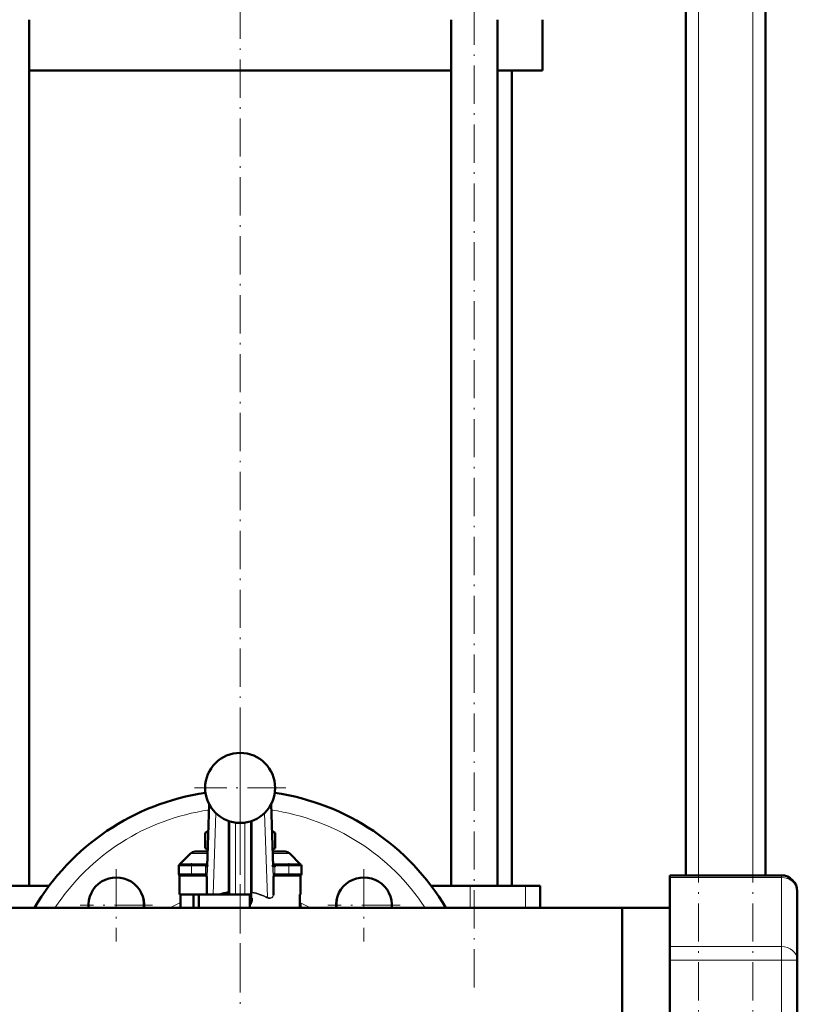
# Model space of a CAD drawing. Extents: x -1438 to 1837, y -1771 to 637.
# Tile 61 of 91: x 228 to 472, y -191 to 118. Entities that reach past the tile are written whole.
import ezdxf

# ---------------------------------------------------------------- set-up
doc = ezdxf.new("R2010")
doc.units = 0
doc.linetypes.add('DASHDOT', pattern=[18.5, 12, -3, 0.5, -3])

msp = doc.modelspace()

# ---------------------------------------------------------------- linework, layer by layer
at = {"color": 7, "linetype": 'DASHDOT', "lineweight": 18}
for p, q in [((440.79, -411.93), (440.79, 548.07)), ((457.79, -411.93), (457.79, 548.07)), ((370.33, -185.83), (370.33, 196.97)), ((296.79, -183.93), (296.79, 176.07)), ((296.79, -101.43), (296.79, -296.43)), ((296.79, -108.88), (296.79, -137.48)), ((311.09, -123.18), (282.49, -123.18)), ((257.9, -148.66), (257.9, -171.41)), ((335.68, -148.66), (335.68, -171.41)), ((269.28, -160.04), (246.53, -160.04)), ((347.06, -160.04), (324.31, -160.04))]:
    msp.add_line(p, q, dxfattribs=at)
at = {"color": 7, "lineweight": 50}
for p, q in [((436.79, -150.63), (436.79, 468.07)), ((461.79, -150.63), (461.79, 298.07)), ((230.55, -153.93), (230.55, 118.07)), ((363.03, -153.93), (363.03, 118.07)), ((377.63, -153.93), (377.63, 118.07)), ((391.79, 102.07), (391.79, 118.07)), ((296.79, 102.07), (230.55, 102.07)), ((363.03, 102.07), (296.79, 102.07)), ((391.79, 102.07), (377.63, 102.07)), ((382.14, -153.93), (382.14, 102.07)), ((286.38, -147.83), (287.01, -128.22)), ((306.57, -128.22), (307.2, -147.83)), ((293.29, -133.61), (293.29, -156.68)), ((300.29, -156.68), (300.29, -133.61)), ((286.74, -136.77), (285.82, -137.3)), ((285.82, -142.06), (285.82, -137.3)), ((307.76, -137.3), (306.85, -136.77)), ((307.76, -142.06), (307.76, -137.3)), ((285.82, -142.06), (286.55, -142.48)), ((307.03, -142.48), (307.76, -142.06)), ((281.21, -143.77), (277.79, -147.18)), ((282.62, -143.18), (286.53, -143.18)), ((307.05, -143.18), (310.96, -143.18)), ((312.38, -143.77), (315.79, -147.18)), ((277.5, -150.18), (277.5, -147.68)), ((277.79, -147.18), (280.08, -147.18)), ((277.79, -147.23), (277.79, -147.18)), ((278, -147.18), (281.5, -147.18)), ((280.08, -147.18), (280.79, -147.18)), ((286.4, -147.18), (281.5, -147.18)), ((312.08, -147.18), (307.18, -147.18)), ((307.2, -147.71), (307.7, -147.68)), ((307.21, -147.87), (307.2, -147.83)), ((307.21, -147.97), (307.21, -147.87)), ((312.08, -147.18), (315.58, -147.18)), ((312.79, -147.18), (313.51, -147.18)), ((313.51, -147.18), (315.79, -147.18)), ((315.79, -147.23), (315.79, -147.18)), ((316.08, -150.18), (316.08, -147.68)), ((277.79, -156.68), (277.79, -150.63)), ((278, -150.68), (281.5, -150.68)), ((285.84, -150.68), (281.5, -150.68)), ((286.37, -150.18), (285.87, -150.18)), ((286.29, -154.79), (286.29, -151.18)), ((307.71, -150.18), (307.21, -150.18)), ((307.29, -151.18), (307.29, -154.79)), ((312.08, -150.68), (307.74, -150.68)), ((312.08, -150.68), (315.58, -150.68)), ((315.79, -156.68), (315.79, -150.63)), ((431.79, -151.3), (431.79, -150.63)), ((431.79, -150.63), (466.79, -150.63)), ((431.79, -151.3), (431.79, -172.95)), ((236.78, -153.93), (224.54, -153.93)), ((369.04, -153.93), (356.79, -153.93)), ((386.41, -153.93), (369.04, -153.93)), ((391.04, -153.93), (386.41, -153.93)), ((391.04, -153.93), (391.04, -160.88)), ((286.32, -156.68), (277.79, -156.68)), ((278.03, -160.88), (278.03, -156.68)), ((282.09, -156.68), (282.09, -160.88)), ((283.79, -156.68), (283.79, -160.88)), ((286.29, -154.79), (286.29, -156.53)), ((286.32, -156.68), (288.27, -156.68)), ((288.27, -156.68), (290.42, -156.68)), ((293.29, -156.68), (290.42, -156.68)), ((293.57, -156.68), (293.29, -156.68)), ((293.29, -156.68), (295.29, -156.68)), ((295.29, -156.68), (298.29, -156.68)), ((298.29, -156.68), (300.29, -156.68)), ((299.79, -158.8), (299.79, -156.68)), ((300.29, -156.68), (299.9, -156.68)), ((300.49, -156.05), (300.29, -156.05)), ((300.29, -156.68), (300.29, -157.01)), ((300.29, -157.82), (300.29, -157.01)), ((307.29, -156.41), (307.29, -154.79)), ((307.29, -156.41), (307.29, -156.89)), ((315.55, -160.88), (315.55, -156.68)), ((315.79, -156.68), (315.55, -156.68)), ((471.79, -155.63), (471.79, -177.28)), ((299.79, -158.8), (299.79, -159.7)), ((299.79, -160.01), (299.79, -159.7)), ((299.79, -160.01), (299.79, -160.88)), ((300.29, -157.82), (300.49, -157.82)), ((315.79, -160.88), (315.79, -160.18)), ((416.79, -160.88), (150.24, -160.88)), ((391.04, -160.88), (416.79, -160.88)), ((416.79, -160.88), (431.79, -160.88)), ((416.79, -165.54), (416.79, -160.88)), ((416.79, -160.88), (431.79, -160.88)), ((416.79, -160.88), (416.79, -198.93)), ((416.79, -236.98), (416.79, -165.54)), ((431.79, -177.28), (431.79, -172.95)), ((431.79, -177.28), (431.79, -220.58)), ((471.79, -220.58), (471.79, -177.28))]:
    msp.add_line(p, q, dxfattribs=at)
at = {"color": 7, "lineweight": 18}
for p, q in [((440.79, -150.63), (440.79, 468.07)), ((457.79, -150.63), (457.79, 468.07)), ((287.14, -128.47), (286.29, -154.79)), ((286.37, -147.97), (287.01, -128.22)), ((307.29, -154.79), (306.44, -128.47)), ((306.57, -128.22), (307.21, -147.97)), ((289.11, -131.05), (288.27, -156.68)), ((305.33, -157.51), (304.48, -131.05)), ((293.04, -133.52), (293.04, -155.95)), ((295.29, -134.08), (295.29, -156.68)), ((298.29, -156.68), (298.29, -134.08)), ((300.54, -155.87), (300.54, -133.52)), ((281.21, -143.77), (286.51, -143.77)), ((307.07, -143.77), (312.38, -143.77)), ((277.5, -147.68), (281.5, -147.68)), ((281.5, -147.68), (281.5, -147.18)), ((281.5, -147.68), (281.5, -150.18)), ((285.88, -147.68), (281.5, -147.68)), ((285.87, -150.18), (285.87, -147.97)), ((286.37, -147.97), (285.87, -147.97)), ((285.88, -147.68), (286.38, -147.71)), ((286.38, -147.83), (286.37, -147.97)), ((286.37, -150.18), (286.37, -147.97)), ((307.71, -147.97), (307.21, -147.97)), ((307.21, -147.97), (307.21, -150.18)), ((312.08, -147.68), (307.7, -147.68)), ((307.71, -147.97), (307.71, -150.18)), ((312.08, -147.68), (312.08, -147.18)), ((312.08, -147.68), (316.08, -147.68)), ((312.08, -147.68), (312.08, -150.18)), ((277.5, -150.18), (281.5, -150.18)), ((285.87, -150.18), (281.5, -150.18)), ((281.5, -150.68), (281.5, -150.18)), ((286.29, -151.18), (286.34, -151.18)), ((307.24, -151.18), (307.29, -151.18)), ((312.08, -150.18), (307.71, -150.18)), ((312.08, -150.18), (316.08, -150.18)), ((312.08, -150.68), (312.08, -150.18)), ((431.79, -151.3), (466.79, -151.3)), ((466.79, -151.3), (466.79, -150.63)), ((466.79, -151.3), (466.79, -172.95)), ((369.04, -153.93), (369.04, -160.88)), ((386.41, -153.93), (386.41, -160.88)), ((300.49, -157.82), (300.49, -156.05)), ((315.55, -160.18), (315.79, -160.18)), ((431.79, -172.95), (466.79, -172.95)), ((466.79, -177.28), (466.79, -172.95)), ((431.79, -177.28), (466.79, -177.28)), ((466.79, -220.58), (466.79, -177.28)), ((471.79, -177.28), (466.79, -177.28))]:
    msp.add_line(p, q, dxfattribs=at)
at = {"color": 7, "linetype": 'DASHDOT', "lineweight": 18, "ltscale": 0.146924}
msp.add_line((286.89, -147.68), (281.01, -147.68), dxfattribs=at)
at = {"color": 7, "linetype": 'DASHDOT', "lineweight": 18, "ltscale": 0.105}
for p, q in [((281.5, -151.03), (281.5, -146.83)), ((312.08, -146.83), (312.08, -151.03))]:
    msp.add_line(p, q, dxfattribs=at)
at = {"color": 7, "linetype": 'DASHDOT', "lineweight": 18, "ltscale": 0.066204}
msp.add_line((285.87, -150.4), (285.87, -147.75), dxfattribs=at)
at = {"color": 7, "linetype": 'DASHDOT', "lineweight": 18, "ltscale": 0.146909}
msp.add_line((312.57, -147.68), (306.69, -147.68), dxfattribs=at)
at = {"color": 7, "linetype": 'DASHDOT', "lineweight": 18, "ltscale": 0.066219}
msp.add_line((307.71, -147.75), (307.71, -150.4), dxfattribs=at)
at = {"color": 7, "linetype": 'DASHDOT', "lineweight": 18, "ltscale": 0.131287}
msp.add_line((281.06, -150.18), (286.32, -150.18), dxfattribs=at)
at = {"color": 7, "linetype": 'DASHDOT', "lineweight": 18, "ltscale": 0.13132}
msp.add_line((307.26, -150.18), (312.52, -150.18), dxfattribs=at)
at = {"color": 7, "linetype": 'DASHDOT', "lineweight": 18, "ltscale": 0.126018}
msp.add_line((296.79, -156.26), (296.79, -161.3), dxfattribs=at)
at = {"color": 7, "lineweight": 18}
for points in [[(285.88, -147.68), (285.95, -147.44), (286.05, -147.31), (286.19, -147.23), (286.4, -147.18)], [(307.18, -147.18), (307.33, -147.2), (307.53, -147.31), (307.63, -147.44), (307.7, -147.68)], [(286.34, -151.18), (286.34, -151.18), (286.34, -151.18), (286.35, -151.17), (286.35, -151.16), (286.36, -151.02), (286.37, -150.18)], [(307.21, -150.18), (307.22, -150.99), (307.23, -151.15), (307.24, -151.17), (307.24, -151.18), (307.24, -151.18), (307.24, -151.18)], [(306.44, -157.84), (306.2, -157.89), (305.95, -157.9), (305.7, -157.86), (305.22, -157.68)], [(305.33, -157.51), (305.72, -157.67), (306.1, -157.74), (306.37, -157.71), (306.61, -157.62), (306.83, -157.46), (307.01, -157.24), (307.14, -156.99), (307.23, -156.71), (307.29, -156.41)], [(299.79, -159.7), (299.97, -159.37), (300.17, -158.81), (300.25, -158.43), (300.29, -157.82)]]:
    msp.add_lwpolyline(points, dxfattribs=at)
at = {"color": 7, "lineweight": 50}
for points in [[(285.84, -150.68), (285.84, -150.68), (285.84, -150.68), (285.85, -150.68), (285.85, -150.67), (285.86, -150.59), (285.87, -150.18)], [(307.71, -150.18), (307.73, -150.63), (307.73, -150.67), (307.74, -150.68), (307.74, -150.68), (307.74, -150.68)], [(293.04, -155.95), (293.17, -155.98), (293.23, -156.04), (293.29, -156.21), (293.29, -156.26)], [(300.29, -157.01), (300.27, -157.41), (300.21, -157.8), (300.11, -158.15), (299.98, -158.47), (299.79, -158.8)], [(299.79, -160.01), (300, -159.72), (300.17, -159.4), (300.33, -158.97), (300.44, -158.51), (300.49, -157.82)]]:
    msp.add_lwpolyline(points, dxfattribs=at)
for centre, radius, start, end in [((296.79, -123.18), 11, 0, 180), ((296.79, -123.18), 11, 180, 360), ((296.79, -198.93), 75, 98.3497, 149.5138), ((296.79, -198.93), 75, 30.4862, 81.6505), ((289.78, -144.09), 7.86, 112.8444, 120.2817), ((303.8, -144.09), 7.86, 59.7182, 67.1558), ((289.94, -134.97), 8.2, 239.8228, 245.5725), ((303.64, -134.97), 8.2, 294.4276, 300.1772), ((282.62, -145.18), 2, 90, 135), ((310.96, -145.18), 2, 45, 90), ((278, -147.68), 0.5, 90, 180), ((302.68, -147.97), 5.03, 0.0091, 3.3503), ((315.58, -147.68), 0.5, 0, 90), ((257.9, -160.04), 8.75, 354.4843, 185.5157), ((278, -150.18), 0.5, 180, 270), ((285.79, -151.18), 0.5, 0, 90), ((285.84, -151.15), 0.468, 74.2148, 89.9217), ((307.79, -151.18), 0.5, 90, 180), ((307.74, -151.15), 0.468, 90.0782, 105.7852), ((315.58, -150.18), 0.5, 270, 360), ((335.68, -160.04), 8.75, 354.4843, 185.5157), ((466.79, -155.63), 5, 0, 90), ((257.55, -159.69), 9, 352.3723, 13.6088), ((288.9, -156.12), 2.64, 189.0488, 192.3324), ((296.79, -174.58), 19.01, 101.3842, 109.5952), ((301.55, -156.25), 1.08, 159.8479, 169.5858), ((305.77, -157.9), 0.586, 137.7788, 158.2979), ((336.04, -159.69), 9, 166.3866, 187.6276), ((314.29, -160.18), 1.5, 0, 32.7427)]:
    msp.add_arc(centre, radius, start, end, dxfattribs=at)
at = {"color": 7, "lineweight": 18}
for centre, radius, start, end in [((296.79, -198.93), 69.5, 98.1397, 146.8057), ((296.79, -198.93), 69.5, 33.1943, 81.8605), ((290.88, -147.97), 5, 176.6386, 179.9995), ((296.77, -174.51), 18.83, 63.3445, 78.6141), ((296.79, -174.76), 19.25, 63.6535, 78.7666), ((306.05, -156.69), 1.22, 288.9048, 323.0774), ((305.58, -156.36), 1.79, 323.5555, 342.5626), ((296.79, -198.93), 44, 115.2395, 120.1437), ((296.79, -198.93), 44, 59.8563, 64.7607)]:
    msp.add_arc(centre, radius, start, end, dxfattribs=at)
at = {"color": 7, "lineweight": 50}
for centre, major_axis, ratio, start_param, end_param in [((285.84, -151.18), (0, -0.5), 0.999475, 1.570796, 2.883524), ((307.74, -151.18), (0, 0.5), 0.999475, 0.258065, 1.570796), ((300.54, -156.05), (-0.25, 0), 0.707107, 4.712389, 6.283185)]:
    msp.add_ellipse(centre, major_axis=major_axis, ratio=ratio, start_param=start_param, end_param=end_param, dxfattribs=at)
at = {"color": 7, "lineweight": 18}
for centre in [(466.79, -155.63), (466.79, -177.28)]:
    msp.add_ellipse(centre, major_axis=(5, 0), ratio=0.866025, start_param=0, end_param=1.570796, dxfattribs=at)

doc.saveas('drawing.dxf')
